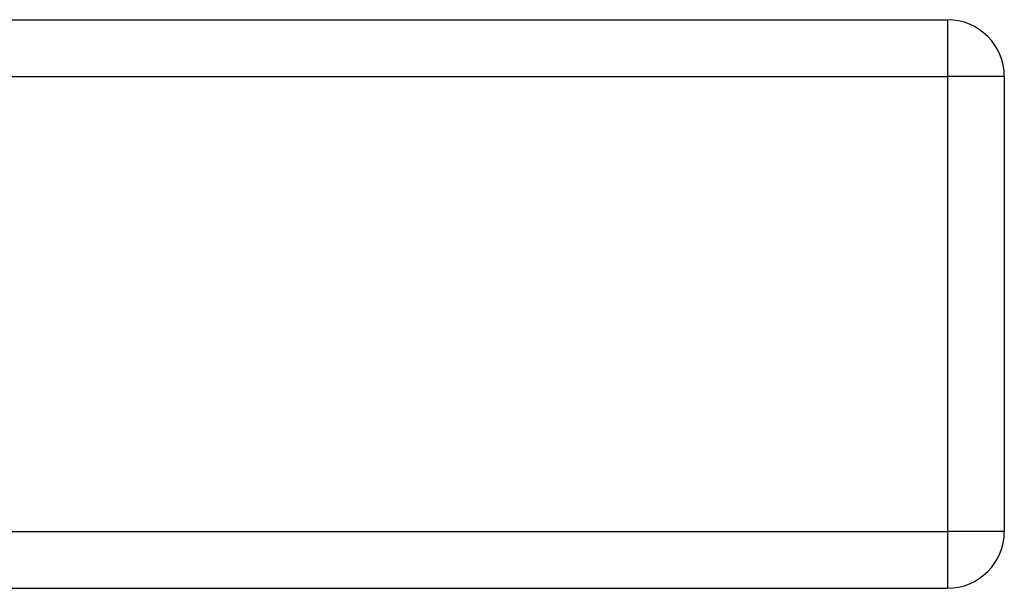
# Model space of a CAD drawing. Header units: millimetres. Extents: x -531 to 2050, y 404 to 998.
# Tile 21 of 23: x 1976.57 to 1985.24, y 638.39 to 643.39. Entities that reach past the tile are written whole.
import ezdxf

# ---------------------------------------------------------------- set-up
doc = ezdxf.new("R2010")
doc.units = ezdxf.units.MM

# ---------------------------------------------------------------- blocks, each defined once
blk = doc.blocks.new('Drawing View6')
at = {"color": 7, "linetype": 'Continuous', "lineweight": 25}
for p, q in [((282.2, -30.5), (316.2, -30.5)), ((316.2, -30.5), (316.2, -31)), ((282.2, -31), (316.2, -31)), ((316.7, -31), (316.2, -31)), ((316.2, -31), (316.2, -35)), ((316.7, -31), (316.7, -35)), ((282.2, -35), (316.2, -35)), ((316.2, -35), (316.2, -35.5)), ((316.7, -35), (316.2, -35)), ((282.2, -35.5), (316.2, -35.5))]:
    blk.add_line(p, q, dxfattribs=at)
for centre, start, end in [((316.2, -31), 0, 90), ((316.2, -35), 270, 0)]:
    blk.add_arc(centre, 0.5, start, end, dxfattribs=at)

msp = doc.modelspace()

# ---------------------------------------------------------------- block references
at = {"color": 7, "linetype": 'Continuous', "lineweight": 25}
msp.add_blockref('Drawing View6', (1668.536, 673.8902), dxfattribs=at)

doc.saveas('drawing.dxf')
